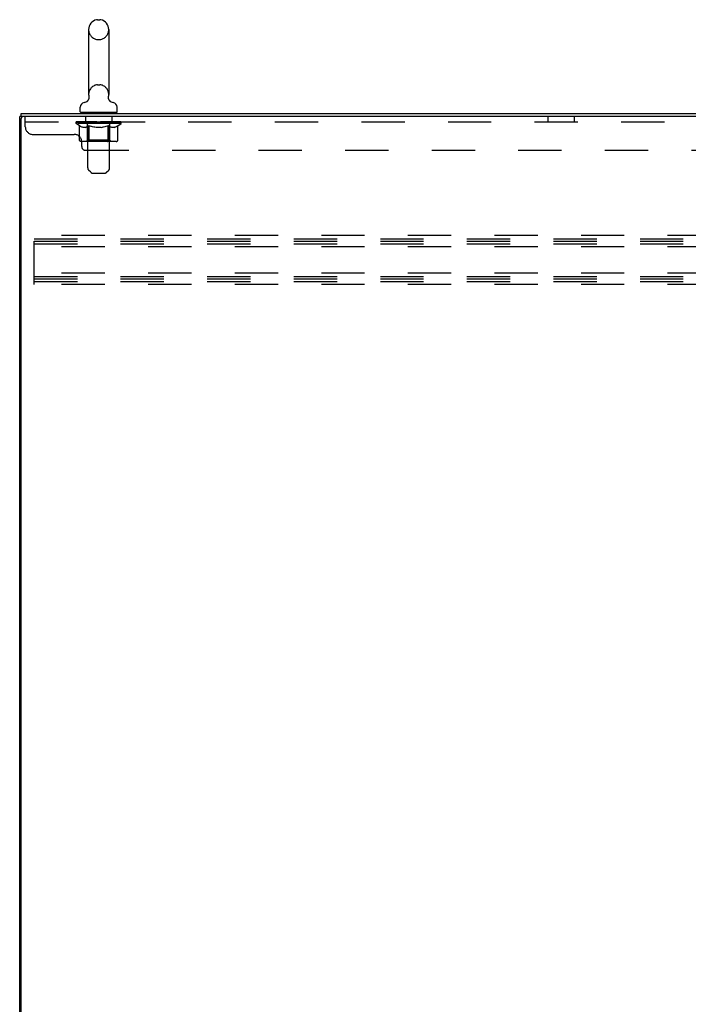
# Model space of a CAD drawing. Header units: inches. Extents: x 0 to 262, y 0 to 169.
# Tile 3 of 17: x 23 to 45, y 79 to 112. Entities that reach past the tile are written whole.
import ezdxf

# ---------------------------------------------------------------- set-up
doc = ezdxf.new("R2010")
doc.units = ezdxf.units.IN
doc.header["$LTSCALE"] = 14.384615
doc.header["$MEASUREMENT"] = 0
doc.linetypes.add('HIDDEN', pattern=[0.2, 0.1, -0.1])
doc.layers.get('0').update_dxf_attribs({"linetype": 'CONTINUOUS'})
doc.layers.add('02___PRT_ALL_AXES', color=7, linetype='CONTINUOUS')
doc.layers.add('DEFAULT_2', color=8, linetype='HIDDEN')

msp = doc.modelspace()

# ---------------------------------------------------------------- linework, layer by layer
at = {"color": 7, "linetype": 'Continuous'}
for p, q in [((25.632, 111.535), (25.708, 111.535)), ((25.336, 111.205), (25.336, 109.045)), ((26.004, 111.205), (26.004, 109.045)), ((25.995, 108.958), (25.996, 108.964)), ((25.995, 108.952), (25.995, 108.958)), ((25.995, 108.946), (25.995, 108.952)), ((25.995, 108.94), (25.995, 108.947)), ((25.996, 108.934), (25.995, 108.941)), ((25.996, 108.97), (25.997, 108.975)), ((25.996, 108.964), (25.996, 108.97)), ((25.997, 108.975), (25.998, 108.98)), ((25.06, 108.473), (25.06, 108.629)), ((25.279, 108.822), (25.274, 108.819)), ((25.996, 108.929), (25.996, 108.935)), ((25.997, 108.923), (25.996, 108.929)), ((26.009, 108.885), (26.007, 108.89)), ((26.28, 108.473), (26.28, 108.629)), ((23.152, 108.319), (23.045, 108.319)), ((23.097, 108.319), (23.097, 108.423)), ((25.075, 108.453), (25.075, 108.423)), ((26.265, 108.453), (25.075, 108.453)), ((26.265, 108.453), (26.265, 108.423))]:
    msp.add_line(p, q, dxfattribs=at)
at = {"color": 3, "linetype": 'Continuous'}
for p, q in [((23.045, 18.527), (23.045, 108.319)), ((23.097, 108.423), (58.798, 108.423)), ((58.837, 108.319), (23.159, 108.319)), ((23.097, 18.589), (23.097, 108.256))]:
    msp.add_line(p, q, dxfattribs=at)
at = {"color": 7, "linetype": 'Continuous'}
for points in [[(25.342, 108.98), (25.343, 108.975), (25.344, 108.97), (25.344, 108.964), (25.345, 108.958), (25.345, 108.952), (25.345, 108.946), (25.345, 108.941), (25.344, 108.935), (25.343, 108.929), (25.343, 108.923), (25.341, 108.917), (25.34, 108.912), (25.339, 108.906), (25.337, 108.901), (25.335, 108.895), (25.333, 108.89), (25.33, 108.884), (25.328, 108.879), (25.325, 108.874), (25.322, 108.869), (25.319, 108.864), (25.316, 108.859), (25.312, 108.854), (25.309, 108.85), (25.305, 108.845), (25.301, 108.841), (25.297, 108.837), (25.292, 108.833), (25.288, 108.829), (25.283, 108.826), (25.279, 108.822)], [(26.007, 108.89), (26.005, 108.894), (26.003, 108.9), (26.001, 108.906), (26, 108.911), (25.999, 108.917), (25.997, 108.923)], [(26.007, 108.89), (26.005, 108.896), (26.003, 108.901), (26.001, 108.907), (26, 108.912), (25.998, 108.918), (25.997, 108.923)], [(26.06, 108.823), (26.059, 108.824), (26.055, 108.827), (26.052, 108.83), (26.048, 108.833), (26.044, 108.836), (26.041, 108.839), (26.037, 108.843), (26.034, 108.847), (26.03, 108.851), (26.027, 108.855), (26.024, 108.86), (26.021, 108.864), (26.017, 108.869), (26.015, 108.874), (26.012, 108.879), (26.009, 108.885)], [(26.066, 108.819), (26.062, 108.821), (26.06, 108.823)]]:
    msp.add_lwpolyline(points, dxfattribs=at)
for centre, radius, start, end in [((25.67, 111.205), 0.334, 102.4284, 180), ((25.632, 111.378), 0.157, 90, 102.4284), ((25.708, 111.378), 0.157, 77.5716, 90), ((25.67, 111.205), 0.334, 0, 77.5716), ((25.67, 109.045), 0.334, 180, 191.0697), ((25.67, 109.045), 0.334, 348.9303, 360), ((25.217, 108.629), 0.157, 101.6478, 180), ((25.133, 109.034), 0.257, 281.6478, 311.9718), ((26.206, 109.034), 0.257, 228.028, 258.3522), ((26.123, 108.629), 0.157, 0, 78.3522), ((25.08, 108.473), 0.02, 180, 263.0769), ((26.26, 108.473), 0.02, 276.9231, 360)]:
    msp.add_arc(centre, radius, start, end, dxfattribs=at)
at = {"color": 3, "linetype": 'Continuous'}
msp.add_arc((23.159, 108.256), 0.0625, 90, 180, dxfattribs=at)
at = {"layer": '02___PRT_ALL_AXES', "color": 8, "linetype": 'HIDDEN'}
for p, q in [((25.232, 108.319), (25.232, 108.132)), ((26.107, 108.319), (25.232, 108.319)), ((26.107, 108.319), (26.107, 108.132)), ((40.607, 108.132), (40.607, 108.319)), ((41.482, 108.319), (40.607, 108.319)), ((41.482, 108.132), (41.482, 108.319)), ((26.107, 108.132), (25.232, 108.132)), ((41.482, 108.132), (40.607, 108.132))]:
    msp.add_line(p, q, dxfattribs=at)
at = {"layer": 'DEFAULT_2', "color": 8, "linetype": 'HIDDEN'}
for p, q in [((25.632, 110.875), (25.708, 110.875)), ((25.632, 109.375), (25.708, 109.375)), ((23.232, 107.974), (23.232, 108.319)), ((25.295, 108.453), (25.295, 108.423)), ((25.305, 106.607), (25.305, 108.423)), ((26.035, 106.607), (26.035, 108.423)), ((26.045, 108.453), (26.045, 108.423)), ((58.857, 108.132), (23.232, 108.132)), ((24.926, 108.084), (24.926, 108.139)), ((25.034, 108.009), (24.926, 108.084)), ((26.413, 108.084), (24.926, 108.084)), ((24.938, 108.131), (24.938, 108.139)), ((24.948, 108.127), (24.948, 108.131)), ((24.948, 108.127), (26.392, 108.127)), ((24.959, 108.127), (24.959, 108.131)), ((24.96, 108.127), (24.96, 108.131)), ((24.971, 108.131), (24.971, 108.139)), ((24.991, 108.127), (24.991, 108.131)), ((24.993, 108.127), (24.993, 108.131)), ((25.026, 108.131), (25.026, 108.139)), ((25.034, 107.529), (25.034, 108.009)), ((25.034, 108.009), (25.054, 107.995)), ((25.043, 108.127), (25.043, 108.131)), ((25.047, 108.127), (25.047, 108.131)), ((25.283, 108.131), (25.054, 108.131)), ((25.074, 107.984), (25.054, 107.995)), ((25.093, 107.974), (25.074, 107.984)), ((25.112, 107.965), (25.093, 107.974)), ((25.1, 108.131), (25.1, 108.139)), ((25.102, 108.127), (25.102, 108.131)), ((25.102, 108.127), (25.102, 108.131)), ((25.106, 108.127), (25.106, 108.131)), ((25.132, 107.959), (25.112, 107.965)), ((25.115, 108.127), (25.115, 108.131)), ((25.115, 108.127), (25.115, 108.131)), ((25.119, 108.127), (25.119, 108.131)), ((25.122, 108.127), (25.122, 108.132)), ((25.126, 108.127), (25.126, 108.131)), ((25.15, 107.954), (25.131, 107.959)), ((25.146, 108.127), (25.146, 108.131)), ((25.164, 108.127), (25.164, 108.131)), ((25.166, 108.127), (25.166, 108.134)), ((25.192, 108.131), (25.192, 108.139)), ((25.192, 108.127), (25.192, 108.131)), ((25.204, 108.127), (25.204, 108.131)), ((25.209, 108.127), (25.209, 108.131)), ((25.217, 108.127), (25.217, 108.131)), ((25.232, 108.127), (25.232, 108.136)), ((25.236, 107.954), (25.255, 107.959)), ((25.253, 108.127), (25.253, 108.131)), ((25.274, 107.965), (25.255, 107.959)), ((25.256, 108.127), (25.256, 108.131)), ((25.293, 107.974), (25.274, 107.965)), ((25.283, 108.127), (25.283, 108.131)), ((25.313, 107.984), (25.293, 107.974)), ((25.361, 108.131), (25.296, 108.131)), ((25.298, 108.131), (25.298, 108.139)), ((25.304, 107.532), (25.304, 108.081)), ((25.306, 108.127), (25.306, 108.131)), ((25.312, 108.127), (25.312, 108.131)), ((25.332, 107.995), (25.312, 107.984)), ((25.319, 108.127), (25.319, 108.137)), ((25.326, 108.127), (25.326, 108.131)), ((25.352, 108.009), (25.332, 107.995)), ((25.338, 108.127), (25.338, 108.131)), ((25.352, 107.529), (25.352, 108.009)), ((25.352, 108.009), (25.392, 107.995)), ((25.361, 108.127), (25.361, 108.131)), ((25.449, 108.131), (25.387, 108.131)), ((25.432, 107.984), (25.392, 107.995)), ((25.41, 108.127), (25.41, 108.131)), ((25.416, 108.131), (25.416, 108.139)), ((25.42, 108.127), (25.42, 108.131)), ((25.423, 108.127), (25.423, 108.138)), ((25.426, 108.127), (25.426, 108.131)), ((25.47, 107.974), (25.431, 107.984)), ((25.436, 108.127), (25.436, 108.131)), ((25.449, 108.127), (25.449, 108.131)), ((25.508, 107.965), (25.47, 107.974)), ((25.544, 108.131), (25.486, 108.131)), ((25.502, 108.127), (25.502, 108.131)), ((25.547, 107.959), (25.508, 107.965)), ((25.535, 108.131), (25.67, 108.139)), ((25.541, 108.131), (25.541, 108.139)), ((25.541, 108.131), (25.541, 108.139)), ((25.541, 108.139), (25.541, 108.139)), ((25.541, 108.127), (25.541, 108.131)), ((25.544, 108.127), (25.544, 108.131)), ((25.546, 108.127), (25.546, 108.131)), ((25.584, 107.954), (25.546, 107.959)), ((25.548, 108.127), (25.548, 108.131)), ((25.642, 108.131), (25.591, 108.131)), ((25.599, 108.127), (25.599, 108.131)), ((25.642, 108.127), (25.642, 108.131)), ((25.667, 108.131), (25.667, 108.131)), ((25.667, 108.127), (25.667, 108.131)), ((25.667, 108.127), (25.667, 108.131)), ((25.67, 108.131), (25.67, 108.139)), ((25.67, 108.139), (25.805, 108.131)), ((25.673, 108.127), (25.673, 108.131)), ((25.673, 108.127), (25.673, 108.131)), ((25.673, 108.131), (25.673, 108.131)), ((25.698, 108.127), (25.698, 108.131)), ((25.698, 108.131), (25.749, 108.131)), ((25.741, 108.127), (25.741, 108.131)), ((25.756, 107.954), (25.794, 107.959)), ((25.792, 108.127), (25.792, 108.131)), ((25.793, 108.127), (25.793, 108.131)), ((25.832, 107.965), (25.793, 107.959)), ((25.796, 108.127), (25.796, 108.131)), ((25.796, 108.131), (25.854, 108.131)), ((25.798, 108.131), (25.798, 108.139)), ((25.798, 108.139), (25.799, 108.139)), ((25.798, 108.127), (25.798, 108.131)), ((25.799, 108.131), (25.799, 108.139)), ((25.87, 107.974), (25.831, 107.965)), ((25.838, 108.127), (25.838, 108.131)), ((25.909, 107.984), (25.87, 107.974)), ((25.891, 108.127), (25.891, 108.131)), ((25.891, 108.131), (25.953, 108.131)), ((25.904, 108.127), (25.904, 108.131)), ((25.948, 107.995), (25.908, 107.984)), ((25.914, 108.127), (25.914, 108.131)), ((25.917, 108.127), (25.917, 108.138)), ((25.92, 108.127), (25.92, 108.131)), ((25.924, 108.131), (25.924, 108.139)), ((25.93, 108.127), (25.93, 108.131)), ((25.988, 108.009), (25.948, 107.995)), ((25.978, 108.127), (25.978, 108.131)), ((25.978, 108.131), (26.044, 108.131)), ((25.988, 107.529), (25.988, 108.009)), ((25.988, 108.009), (26.008, 107.995)), ((26.002, 108.127), (26.002, 108.131)), ((26.028, 107.984), (26.008, 107.995)), ((26.014, 108.127), (26.014, 108.131)), ((26.021, 108.127), (26.021, 108.137)), ((26.047, 107.974), (26.027, 107.984)), ((26.028, 108.127), (26.028, 108.131)), ((26.034, 108.127), (26.034, 108.131)), ((26.036, 107.532), (26.036, 108.081)), ((26.042, 108.131), (26.042, 108.139)), ((26.066, 107.965), (26.047, 107.974)), ((26.057, 108.127), (26.057, 108.131)), ((26.057, 108.131), (26.413, 108.131)), ((26.085, 107.959), (26.066, 107.965)), ((26.084, 108.127), (26.084, 108.131)), ((26.104, 107.954), (26.085, 107.959)), ((26.087, 108.127), (26.087, 108.131)), ((26.108, 108.127), (26.108, 108.136)), ((26.123, 108.127), (26.123, 108.131)), ((26.131, 108.127), (26.131, 108.131)), ((26.136, 108.127), (26.136, 108.131)), ((26.148, 108.131), (26.148, 108.139)), ((26.148, 108.127), (26.148, 108.131)), ((26.174, 108.127), (26.174, 108.134)), ((26.176, 108.127), (26.176, 108.131)), ((26.189, 107.954), (26.209, 107.959)), ((26.194, 108.127), (26.194, 108.131)), ((26.228, 107.965), (26.208, 107.959)), ((26.214, 108.127), (26.214, 108.131)), ((26.217, 108.127), (26.217, 108.132)), ((26.221, 108.127), (26.221, 108.131)), ((26.225, 108.127), (26.225, 108.131)), ((26.225, 108.127), (26.225, 108.131)), ((26.247, 107.974), (26.227, 107.965)), ((26.234, 108.127), (26.234, 108.131)), ((26.237, 108.127), (26.237, 108.131)), ((26.238, 108.127), (26.238, 108.131)), ((26.24, 108.131), (26.24, 108.139)), ((26.266, 107.984), (26.247, 107.974)), ((26.286, 107.995), (26.266, 107.984)), ((26.272, 108.135), (26.412, 108.136)), ((26.272, 108.131), (26.272, 108.135)), ((26.306, 108.009), (26.286, 107.995)), ((26.293, 108.127), (26.293, 108.131)), ((26.297, 108.127), (26.297, 108.131)), ((26.306, 108.009), (26.413, 108.084)), ((26.306, 107.529), (26.306, 108.009)), ((26.314, 108.131), (26.314, 108.139)), ((26.347, 108.127), (26.347, 108.131)), ((26.349, 108.127), (26.349, 108.131)), ((26.369, 108.131), (26.369, 108.139)), ((26.38, 108.127), (26.38, 108.131)), ((26.381, 108.127), (26.381, 108.131)), ((26.392, 108.127), (26.392, 108.131)), ((26.402, 108.131), (26.402, 108.139)), ((26.412, 108.131), (26.412, 108.136)), ((26.413, 108.084), (26.413, 108.131)), ((23.482, 107.724), (24.857, 107.724)), ((25.236, 107.954), (25.15, 107.954)), ((25.756, 107.954), (25.584, 107.954)), ((26.189, 107.954), (26.104, 107.954)), ((26.256, 107.486), (25.084, 107.486)), ((25.107, 107.319), (25.107, 107.474)), ((25.304, 107.532), (25.257, 107.486)), ((26.036, 107.532), (25.304, 107.532)), ((25.365, 107.491), (25.363, 107.494)), ((25.371, 107.487), (25.368, 107.488)), ((25.374, 107.486), (25.371, 107.487)), ((25.377, 107.486), (25.374, 107.486)), ((26.036, 107.532), (26.082, 107.486)), ((25.232, 107.194), (56.857, 107.194)), ((25.406, 106.465), (25.334, 106.537)), ((25.476, 106.436), (25.864, 106.436)), ((25.934, 106.465), (26.006, 106.537)), ((23.524, 102.735), (23.524, 104.36)), ((57.524, 104.36), (23.524, 104.36)), ((23.524, 104.256), (57.524, 104.256)), ((23.524, 104.173), (57.524, 104.173)), ((23.524, 104.089), (57.524, 104.089)), ((57.524, 103.985), (23.524, 103.985)), ((57.524, 103.11), (23.524, 103.11)), ((23.524, 103.006), (57.524, 103.006)), ((23.524, 102.923), (57.524, 102.923)), ((23.524, 102.839), (57.524, 102.839)), ((57.524, 102.735), (23.524, 102.735))]:
    msp.add_line(p, q, dxfattribs=at)
for points in [[(25.084, 107.486), (25.078, 107.486), (25.072, 107.487), (25.067, 107.488), (25.061, 107.491), (25.055, 107.494), (25.05, 107.497), (25.046, 107.501), (25.042, 107.506), (25.039, 107.511), (25.036, 107.517), (25.035, 107.523), (25.034, 107.529)], [(25.353, 107.517), (25.352, 107.523), (25.352, 107.529)], [(25.354, 107.511), (25.353, 107.517), (25.352, 107.523), (25.352, 107.529)], [(25.368, 107.488), (25.365, 107.491), (25.363, 107.494), (25.36, 107.497), (25.358, 107.501), (25.356, 107.506), (25.354, 107.511)], [(25.36, 107.497), (25.358, 107.501), (25.356, 107.506)], [(25.963, 107.486), (25.966, 107.486), (25.969, 107.487), (25.972, 107.488), (25.975, 107.491), (25.977, 107.494), (25.98, 107.497), (25.982, 107.501), (25.984, 107.506), (25.986, 107.511), (25.987, 107.517), (25.988, 107.523), (25.988, 107.529)], [(26.256, 107.486), (26.262, 107.486), (26.268, 107.487), (26.273, 107.488), (26.279, 107.491), (26.285, 107.494), (26.29, 107.497), (26.294, 107.501), (26.298, 107.506), (26.301, 107.511), (26.304, 107.517), (26.305, 107.523), (26.306, 107.529)]]:
    msp.add_lwpolyline(points, dxfattribs=at)
for centre, radius, start, end in [((25.67, 111.205), 0.334, 180, 257.5716), ((25.67, 111.205), 0.334, 282.4284, 360), ((25.632, 111.032), 0.157, 257.5716, 270), ((25.708, 111.032), 0.157, 270, 282.4284), ((25.67, 109.045), 0.334, 102.4284, 180), ((25.632, 109.218), 0.157, 90, 102.4284), ((25.708, 109.218), 0.157, 77.5716, 90), ((25.67, 109.045), 0.334, 0, 77.5716), ((25.08, 108.473), 0.02, 263.0769, 270), ((25.275, 108.423), 0.03, 0, 90), ((26.065, 108.423), 0.03, 90, 180), ((26.26, 108.473), 0.02, 270, 276.9231), ((23.482, 107.974), 0.25, 180, 270), ((25.257, 108.081), 0.0466, 0, 90), ((26.082, 108.081), 0.0466, 90, 180), ((24.857, 107.474), 0.25, 0, 90), ((25.232, 107.319), 0.125, 180, 270), ((25.405, 106.607), 0.1, 180, 225), ((25.476, 106.536), 0.1, 225, 270), ((25.864, 106.536), 0.1, 270, 315), ((25.935, 106.607), 0.1, 315, 360)]:
    msp.add_arc(centre, radius, start, end, dxfattribs=at)
for centre, major_axis, ratio, start_param, end_param in [((25.67, 108.139), (0.743, 0.008), 0.059247, 2.966439, 3.140971), ((24.903, 108.125), (0.232, 0), 0.060167, 0.426548, 1.470503), ((25.67, 108.139), (0.744, 0), 0.060167, 3.141593, 3.316126), ((24.903, 108.117), (0.232, 0.002), 0.059247, 1.374323, 1.469882), ((25.67, 108.139), (0.743, 0.015), 0.056515, 2.79136, 2.965893), ((24.875, 108.125), (0.232, 0.002), 0.059247, 0.251393, 1.295349), ((24.955, 108.125), (0.232, -0.002), 0.059247, 0.601702, 1.645657), ((25.67, 108.139), (0.743, -0.008), 0.059247, -2.966439, -2.791906), ((24.955, 108.117), (0.232, 0), 0.060167, 1.549477, 1.645036), ((24.875, 108.117), (0.232, 0.005), 0.056515, 1.199244, 1.294804), ((24.959, 108.12), (0.192, 0.002), 0.059247, 1.051627, 1.625044), ((24.936, 108.12), (0.192, 0.004), 0.056515, 0.876548, 1.449966), ((25.004, 108.12), (0.192, 0), 0.060167, 1.226781, 1.800198), ((25.67, 108.139), (0.743, 0.022), 0.052059, 2.616423, 2.790956), ((24.871, 108.125), (0.232, 0.005), 0.056515, 0.076315, 1.120271), ((25.028, 108.125), (0.232, -0.005), 0.056515, 0.77678, 1.820736), ((25.67, 108.139), (0.743, -0.015), 0.056515, -2.79136, -2.616827), ((25.028, 108.117), (0.232, -0.002), 0.059247, 1.724631, 1.82019), ((24.871, 108.117), (0.232, 0.007), 0.052059, 1.024308, 1.119867), ((24.935, 108.12), (0.192, 0.006), 0.052059, 0.701611, 1.275029), ((25.069, 108.12), (0.192, -0.002), 0.059247, 1.401935, 1.975352), ((25.67, 108.139), (0.743, 0.029), 0.046022, 2.441677, 2.61621), ((25.121, 108.125), (0.232, -0.007), 0.052059, 0.951717, 1.995673), ((24.891, 108.125), (0.232, 0.007), 0.052059, -0.098622, 0.945334), ((25.67, 108.139), (0.743, -0.022), 0.052059, -2.616423, -2.441891), ((25.121, 108.117), (0.232, -0.005), 0.056515, 1.899709, 1.995269), ((24.891, 108.117), (0.232, 0.009), 0.046022, 0.849561, 0.945121), ((24.957, 108.12), (0.192, 0.007), 0.046022, 0.526865, 1.100283), ((25.152, 108.12), (0.192, -0.004), 0.056515, 1.577013, 2.150431), ((25.67, 108.139), (0.743, 0.034), 0.038593, 2.267147, 2.44168), ((25.231, 108.125), (0.232, -0.009), 0.046022, 1.126463, 2.170419), ((24.934, 108.125), (0.232, 0.009), 0.046022, -0.273368, 0.770588), ((25.67, 108.139), (0.743, -0.029), 0.046022, -2.441677, -2.267144), ((25.231, 108.117), (0.232, -0.007), 0.052059, 2.074646, 2.170205), ((24.934, 108.117), (0.232, 0.011), 0.038593, 0.675031, 0.77059), ((25, 108.12), (0.192, 0.009), 0.038593, 0.352335, 0.925752), ((25.251, 108.12), (0.192, -0.006), 0.052059, 1.75195, 2.325367), ((25.67, 108.139), (0.743, 0.039), 0.030002, 2.09283, 2.267363), ((25.354, 108.125), (0.232, -0.011), 0.038593, 1.300994, 2.344949), ((25, 108.125), (0.232, 0.011), 0.038593, -0.447899, 0.596057), ((25.67, 108.139), (0.743, -0.034), 0.038593, -2.267147, -2.092614), ((25.354, 108.117), (0.232, -0.009), 0.046022, 2.249392, 2.344952), ((25, 108.117), (0.232, 0.012), 0.030002, 0.500714, 0.596274), ((25.063, 108.12), (0.192, 0.01), 0.030002, 0.178018, 0.751436), ((25.362, 108.12), (0.192, -0.007), 0.046022, 1.926696, 2.500114), ((25.087, 108.125), (0.232, 0.012), 0.030002, -0.622215, 0.421741), ((25.67, 108.139), (0.743, 0.042), 0.020513, 1.918702, 2.093235), ((25.486, 108.125), (0.232, -0.012), 0.030002, 1.47531, 2.519266), ((25.67, 108.139), (0.743, -0.039), 0.030002, -2.09283, -1.918297), ((25.486, 108.117), (0.232, -0.011), 0.038593, 2.423923, 2.519482), ((25.087, 108.117), (0.232, 0.013), 0.020513, 0.326586, 0.422146), ((25.145, 108.12), (0.192, 0.011), 0.020513, 0.00389, 0.577307), ((25.483, 108.12), (0.192, -0.009), 0.038593, 2.101227, 2.674644), ((25.191, 108.125), (0.232, 0.013), 0.020513, -0.796343, 0.247613), ((25.67, 108.139), (0.743, 0.044), 0.010411, 1.744712, 1.919245), ((25.624, 108.125), (0.232, -0.013), 0.020513, 1.649438, 2.693394), ((25.67, 108.139), (0.743, -0.042), 0.020513, -1.918702, -1.744169), ((25.624, 108.117), (0.232, -0.012), 0.030002, 2.598239, 2.693799), ((25.191, 108.117), (0.232, 0.014), 0.010411, 0.152596, 0.248156), ((25.243, 108.12), (0.192, 0.011), 0.010411, 6.113086, 6.686503), ((25.61, 108.12), (0.192, -0.01), 0.030002, 2.275543, 2.848961), ((25.31, 108.125), (0.232, 0.014), 0.010411, -0.970333, -0.000837), ((25.764, 108.125), (0.232, -0.014), 0.010411, 1.823428, 2.867384), ((25.67, 108.139), (0.743, -0.044), 0.010411, -1.744712, -1.570179), ((25.764, 108.117), (0.232, -0.013), 0.020513, 2.772368, 2.867927), ((25.739, 108.12), (0.192, -0.011), 0.020513, 2.449671, 3.023089), ((25.576, 108.125), (0.232, 0.014), 0.010411, 0.274209, 1.318165), ((25.475, 108.12), (0.192, 0.011), 0.010411, -0.000452, 0.517932), ((25.439, 108.117), (0.232, 0.014), 0.010411, 0.099676, 0.195236), ((25.67, 108.139), (0.743, 0.044), 0.010411, -1.571413, -1.39688), ((25.901, 108.117), (0.232, -0.014), 0.010411, 2.946357, 3.041917), ((25.865, 108.12), (0.192, -0.011), 0.010411, 2.623661, 3.142044), ((25.715, 108.125), (0.232, 0.013), 0.020513, 0.448199, 1.492154), ((25.601, 108.12), (0.192, 0.011), 0.020513, 0.118504, 0.691921), ((25.576, 108.117), (0.232, 0.013), 0.020513, 0.273666, 0.369225), ((26.03, 108.125), (0.232, -0.014), 0.010411, -3.140756, -2.17126), ((25.67, 108.139), (0.743, 0.042), 0.020513, -1.397424, -1.222891), ((25.67, 108.139), (0.743, -0.044), 0.010411, 1.222347, 1.39688), ((25.854, 108.125), (0.232, 0.012), 0.030002, 0.622327, 1.666283), ((25.73, 108.12), (0.192, 0.01), 0.030002, 0.292632, 0.86605), ((26.097, 108.12), (0.192, -0.011), 0.010411, 2.738275, 3.311692), ((26.149, 108.125), (0.232, -0.013), 0.020513, 2.89398, 3.937936), ((25.715, 108.117), (0.232, 0.012), 0.030002, 0.447794, 0.543354), ((26.149, 108.117), (0.232, -0.014), 0.010411, 2.893437, 2.988996), ((25.67, 108.139), (0.743, 0.039), 0.030002, -1.223295, -1.048762), ((25.67, 108.139), (0.743, -0.042), 0.020513, 1.048358, 1.222891), ((25.986, 108.125), (0.232, 0.011), 0.038593, 0.796643, 1.840599), ((25.856, 108.12), (0.192, 0.009), 0.038593, 0.466948, 1.040366), ((26.195, 108.12), (0.192, -0.011), 0.020513, 2.564285, 3.137703), ((26.253, 108.125), (0.232, -0.012), 0.030002, 2.719852, 3.763807), ((26.109, 108.125), (0.232, 0.009), 0.046022, 0.971174, 2.01513), ((25.854, 108.117), (0.232, 0.011), 0.038593, 0.62211, 0.71767), ((26.253, 108.117), (0.232, -0.013), 0.020513, 2.719447, 2.815007), ((25.67, 108.139), (0.743, 0.034), 0.038593, -1.048979, -0.874446), ((25.67, 108.139), (0.743, -0.039), 0.030002, 0.874229, 1.048762), ((25.977, 108.12), (0.192, 0.007), 0.046022, 0.641479, 1.214897), ((26.219, 108.125), (0.232, 0.007), 0.052059, 1.14592, 2.189876), ((26.277, 108.12), (0.192, -0.01), 0.030002, 2.390157, 2.963574), ((26.339, 108.125), (0.232, -0.011), 0.038593, 2.545535, 3.589491), ((26.089, 108.12), (0.192, 0.006), 0.052059, 0.816225, 1.389643), ((25.986, 108.117), (0.232, 0.009), 0.046022, 0.796641, 0.892201), ((26.339, 108.117), (0.232, -0.012), 0.030002, 2.545319, 2.640878), ((26.312, 108.125), (0.232, 0.005), 0.056515, 1.320857, 2.364813), ((25.67, 108.139), (0.743, 0.029), 0.046022, -0.874448, -0.699915), ((25.67, 108.139), (0.743, -0.034), 0.038593, 0.699913, 0.874446), ((26.406, 108.125), (0.232, -0.009), 0.046022, 2.371005, 3.41496), ((26.34, 108.12), (0.192, -0.009), 0.038593, 2.21584, 2.789258), ((26.188, 108.12), (0.192, 0.004), 0.056515, 0.991162, 1.564579), ((26.385, 108.125), (0.232, 0.002), 0.059247, 1.495935, 2.539891), ((26.449, 108.125), (0.232, -0.007), 0.052059, 2.196258, 3.240214), ((26.383, 108.12), (0.192, -0.007), 0.046022, 2.04131, 2.614727), ((26.109, 108.117), (0.232, 0.007), 0.052059, 0.971387, 1.066947), ((26.406, 108.117), (0.232, -0.011), 0.038593, 2.371002, 2.466562), ((26.437, 108.125), (0.232, 0), 0.060167, 2.360678, 2.715045), ((26.469, 108.125), (0.232, -0.005), 0.056515, 2.021322, 3.065278), ((26.271, 108.12), (0.192, 0.002), 0.059247, 1.16624, 1.739658), ((25.67, 108.139), (0.743, 0.022), 0.052059, -0.699702, -0.525169), ((25.67, 108.139), (0.743, -0.029), 0.046022, 0.525382, 0.699915), ((26.465, 108.125), (0.232, -0.002), 0.059247, 1.846243, 2.890199), ((26.405, 108.12), (0.192, -0.006), 0.052059, 1.866564, 2.439981), ((26.336, 108.12), (0.192, 0), 0.060167, 1.341394, 1.914812), ((26.404, 108.12), (0.192, -0.004), 0.056515, 1.691627, 2.265045), ((26.381, 108.12), (0.192, -0.002), 0.059247, 1.516549, 2.089966), ((26.219, 108.117), (0.232, 0.005), 0.056515, 1.146324, 1.241883), ((26.449, 108.117), (0.232, -0.009), 0.046022, 2.196472, 2.292031), ((25.67, 108.139), (0.743, 0.015), 0.056515, -0.524765, -0.350233), ((25.67, 108.139), (0.743, -0.022), 0.052059, 0.350636, 0.525169), ((26.437, 108.117), (0.232, -0.002), 0.059247, 1.76727, 1.979233), ((26.312, 108.117), (0.232, 0.002), 0.059247, 1.321402, 1.416962), ((26.469, 108.117), (0.232, -0.007), 0.052059, 2.021726, 2.117285), ((25.67, 108.139), (0.743, 0.008), 0.059247, -0.349687, -0.175154), ((25.67, 108.139), (0.743, -0.015), 0.056515, 0.1757, 0.350233), ((26.385, 108.117), (0.232, 0), 0.060167, 1.496556, 1.592116), ((26.465, 108.117), (0.232, -0.005), 0.056515, 1.846789, 1.942348), ((25.67, 108.139), (0.743, -0.008), 0.059247, 6.276097, 6.458339), ((25.67, 108.139), (0.744, 0), 0.060167, -0.174533, -0.057527)]:
    msp.add_ellipse(centre, major_axis=major_axis, ratio=ratio, start_param=start_param, end_param=end_param, dxfattribs=at)

doc.saveas('drawing.dxf')
